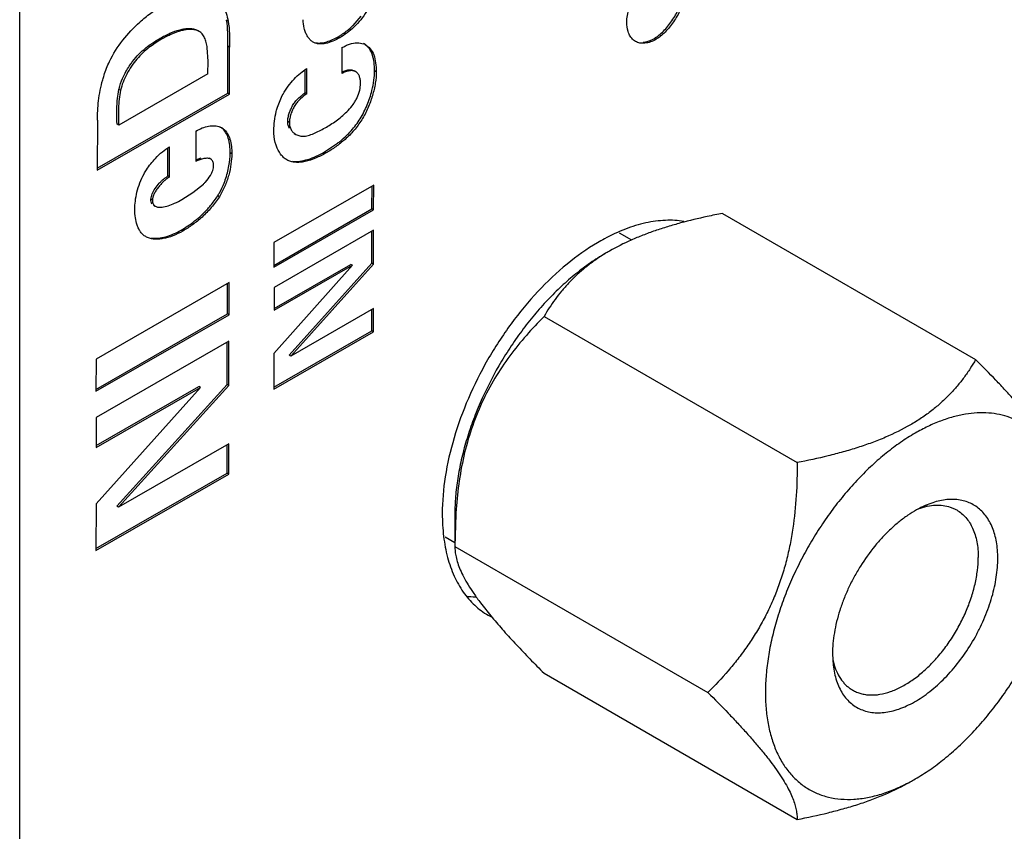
# Model space of a CAD drawing. Header units: inches. Extents: x 0 to 34, y 0 to 22.
# Tile 18 of 179: x 3.637 to 3.953, y 14.52 to 14.781. Entities that reach past the tile are written whole.
import ezdxf

# ---------------------------------------------------------------- set-up
doc = ezdxf.new("R2010")
doc.units = ezdxf.units.IN
doc.header["$LTSCALE"] = 1.87
doc.header["$MEASUREMENT"] = 0
doc.layers.get('0').update_dxf_attribs({"linetype": 'CONTINUOUS'})
for name, color, linetype in [('02___PRT_ALL_AXES', 7, 'CONTINUOUS'), ('ARTWORK', 7, 'CONTINUOUS'), ('THREAD', 7, 'CONTINUOUS')]:
    doc.layers.add(name, color=color, linetype=linetype)

msp = doc.modelspace()

# ---------------------------------------------------------------- linework, layer by layer
at = {"color": 3, "linetype": 'CONTINUOUS'}
msp.add_line((3.6373386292, 13.8766971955), (3.6373386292, 15.7443729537), dxfattribs=at)
at = {"color": 7, "linetype": 'CONTINUOUS'}
for p, q in [((3.8628503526, 14.7184658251), (3.944078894, 14.6715654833)), ((3.8055935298, 14.6854064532), (3.8868220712, 14.6385061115)), ((3.7769651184, 14.6220110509), (3.7769651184, 14.6116217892)), ((3.7772759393, 14.622001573), (3.7769651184, 14.6116217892)), ((3.7769651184, 14.6116217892), (3.8581936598, 14.5647214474)), ((3.7852062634, 14.5934924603), (3.78896346, 14.5887651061)), ((3.8055935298, 14.5708964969), (3.8868220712, 14.5239961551))]:
    msp.add_line(p, q, dxfattribs=at)
for centre, radius, start, end in [((3.9044427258, 14.5021733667), 0.2202551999, 100.8849317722, 102.1886411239), ((3.8589265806, 14.650288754), 0.0647514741, 119.9998590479, 121.3816781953), ((3.9225308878, 14.6128886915), 0.1455405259, 176.2679748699, 176.4101309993), ((3.8936120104, 14.5907416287), 0.0620786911, 298.318408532, 300.0113948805)]:
    msp.add_arc(centre, radius, start, end, dxfattribs=at)
for points, knots in [([(3.8579400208, 14.7174635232), (3.8550742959, 14.716843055), (3.8508201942, 14.7158247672), (3.8452543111, 14.7142315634), (3.8412126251, 14.7129270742), (3.837299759, 14.7114974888), (3.8323563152, 14.7094463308), (3.8288058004, 14.7076671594), (3.8265509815, 14.7063652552)], [0, 0, 0, 0, 0.2632094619, 0.3924381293, 0.5196290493, 0.6443728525, 0.7662740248, 1, 1, 1, 1]), ([(3.8252251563, 14.7055998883), (3.8236087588, 14.7046666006), (3.8203843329, 14.7026129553), (3.815706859, 14.6991008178), (3.8111210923, 14.6951168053), (3.8066712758, 14.6907007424), (3.8023989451, 14.6858943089), (3.7983452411, 14.6807431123), (3.7945483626, 14.6752964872), (3.789884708, 14.6677207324), (3.7858791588, 14.6597869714), (3.7826170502, 14.6516311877), (3.7805906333, 14.6455278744), (3.7789913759, 14.6394662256), (3.7778342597, 14.6335035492), (3.7771310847, 14.6276970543), (3.7769651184, 14.6238780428), (3.7769651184, 14.6220110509)], [0, 0, 0, 0, 0.055825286, 0.1141905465, 0.1747991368, 0.2373687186, 0.3015691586, 0.3670180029, 0.4333118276, 0.500033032, 0.6329935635, 0.6984404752, 0.7626387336, 0.8252112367, 0.8858174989, 0.9441595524, 1, 1, 1, 1]), ([(3.8252081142, 14.7055682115), (3.8240729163, 14.7048756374), (3.821886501, 14.7034461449), (3.8188163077, 14.7011293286), (3.8160168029, 14.6986987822), (3.8134795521, 14.6961725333), (3.8111879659, 14.6935687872), (3.8091223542, 14.6909027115), (3.8072602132, 14.6881880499), (3.806130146, 14.6863359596), (3.8055935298, 14.6854064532)], [0, 0, 0, 0, 0.1403009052, 0.2753754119, 0.4055028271, 0.5311440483, 0.6528506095, 0.7712050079, 0.8867617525, 1, 1, 1, 1]), ([(3.8055935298, 14.6854064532), (3.8036330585, 14.6834460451), (3.7997954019, 14.6793685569), (3.7944555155, 14.6727751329), (3.7896292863, 14.6655844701), (3.785482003, 14.6577742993), (3.7821550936, 14.6494035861), (3.7797074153, 14.6406081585), (3.7780942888, 14.6315515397), (3.7774991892, 14.6254309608), (3.7772989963, 14.6223619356)], [0, 0, 0, 0, 0.1174366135, 0.2369774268, 0.3589993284, 0.4836872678, 0.6108243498, 0.7397741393, 0.8697260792, 1, 1, 1, 1]), ([(3.944078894, 14.6715654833), (3.9435164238, 14.6705911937), (3.9423288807, 14.6686500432), (3.9403630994, 14.6658085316), (3.9381714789, 14.6630215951), (3.9357283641, 14.6603054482), (3.9330117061, 14.657678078), (3.9300040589, 14.6551606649), (3.9266982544, 14.652774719), (3.9243439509, 14.6513125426), (3.9231214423, 14.6506066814)], [0, 0, 0, 0, 0.1125174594, 0.227470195, 0.3453855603, 0.4668773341, 0.5925724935, 0.723062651, 0.8588120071, 1, 1, 1, 1]), ([(3.9727073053, 14.6308401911), (3.9727073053, 14.6313307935), (3.9726518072, 14.632359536), (3.9724001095, 14.6339659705), (3.9719540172, 14.6357103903), (3.9712884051, 14.6376057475), (3.9703799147, 14.6396638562), (3.9692078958, 14.6418926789), (3.9677584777, 14.6442952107), (3.9660258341, 14.6468670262), (3.964015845, 14.6495979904), (3.9617431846, 14.6524708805), (3.9592315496, 14.6554661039), (3.9565087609, 14.6585620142), (3.9536041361, 14.6617387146), (3.9494734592, 14.6661137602), (3.9462642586, 14.6693801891), (3.944078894, 14.6715654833)], [0, 0, 0, 0, 0.0290358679, 0.0608467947, 0.0960881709, 0.1354501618, 0.1796031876, 0.2291162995, 0.2843872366, 0.3455856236, 0.4125834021, 0.485026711, 0.5623485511, 0.6439038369, 0.7290180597, 0.8170901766, 1, 1, 1, 1]), ([(3.9717299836, 14.630770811), (3.9714618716, 14.6321276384), (3.9709736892, 14.6341226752), (3.9701311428, 14.6366891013), (3.9691991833, 14.6390882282), (3.9678332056, 14.6418895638), (3.9658546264, 14.6449318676), (3.9635684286, 14.6475914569), (3.9609913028, 14.6498462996), (3.9581426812, 14.6516766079), (3.9550462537, 14.6530675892), (3.9517274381, 14.6540078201), (3.9482134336, 14.6544924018), (3.9445315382, 14.6545186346), (3.9407093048, 14.6540898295), (3.9367742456, 14.6532097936), (3.9327536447, 14.6518865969), (3.9286776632, 14.6501300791), (3.9260016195, 14.6487117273), (3.9246620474, 14.6479382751)], [0, 0, 0, 0, 0.0681986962, 0.1010670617, 0.1331455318, 0.1950611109, 0.2543716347, 0.3116139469, 0.3674498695, 0.4226320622, 0.4779602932, 0.534223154, 0.5921453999, 0.6523480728, 0.7153144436, 0.7813958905, 0.8508286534, 0.9237260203, 1, 1, 1, 1]), ([(3.9231214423, 14.6506066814), (3.9205397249, 14.6491160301), (3.9164481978, 14.6471094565), (3.9107359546, 14.6448453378), (3.9061988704, 14.6432877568), (3.9015106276, 14.6418866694), (3.8950602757, 14.6402003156), (3.8901359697, 14.6391439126), (3.8868220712, 14.6385061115)], [0, 0, 0, 0, 0.2327256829, 0.3546508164, 0.4796037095, 0.607063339, 0.7365509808, 1, 1, 1, 1]), ([(3.9246620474, 14.6479382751), (3.9230702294, 14.6470191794), (3.9198947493, 14.6449988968), (3.915286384, 14.6415471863), (3.9107663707, 14.6376350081), (3.9063775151, 14.6333003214), (3.9021597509, 14.6285834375), (3.8981531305, 14.6235278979), (3.8943946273, 14.6181815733), (3.8909198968, 14.6125941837), (3.887761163, 14.6068182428), (3.884948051, 14.6009078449), (3.8825072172, 14.5949181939), (3.8804609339, 14.5889055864), (3.8788290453, 14.582925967), (3.8776262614, 14.5770353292), (3.8768641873, 14.5712884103), (3.8765502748, 14.5657385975), (3.8766873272, 14.5604370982), (3.8772756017, 14.5554333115), (3.8781496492, 14.5514951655), (3.87907752, 14.5485473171), (3.8801216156, 14.5458148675), (3.8816853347, 14.5426513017), (3.8836340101, 14.5398045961), (3.8853850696, 14.5377959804), (3.8867792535, 14.53643275), (3.8882632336, 14.5352018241), (3.8898337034, 14.5341064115), (3.8914868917, 14.5331494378), (3.8932184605, 14.5323328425), (3.8950243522, 14.5316586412), (3.8975446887, 14.5309466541), (3.9008808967, 14.5304262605), (3.9050670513, 14.5304001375), (3.9094302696, 14.5309609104), (3.9139300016, 14.5321017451), (3.9185250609, 14.5338093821), (3.9215452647, 14.5352759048), (3.9230603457, 14.5360922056)], [0, 0, 0, 0, 0.0325332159, 0.066529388, 0.1018230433, 0.1382553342, 0.1756361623, 0.2137487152, 0.2523637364, 0.2912436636, 0.3301443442, 0.3688220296, 0.4070365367, 0.4445576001, 0.4811676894, 0.5166693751, 0.5508894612, 0.5836853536, 0.6149537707, 0.6446353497, 0.6727279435, 0.6862000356, 0.6993041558, 0.72447502, 0.7484680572, 0.7601208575, 0.7715961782, 0.7829416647, 0.7942075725, 0.8054462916, 0.8167107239, 0.828053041, 0.8395239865, 0.863021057, 0.8875548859, 0.9133796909, 0.9406717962, 0.969539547, 1, 1, 1, 1]), ([(3.8868220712, 14.6385061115), (3.8868220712, 14.6349860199), (3.8866275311, 14.6279404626), (3.8857465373, 14.6191712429), (3.8845555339, 14.6122350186), (3.8833979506, 14.607105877), (3.8819603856, 14.602077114), (3.880234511, 14.5971808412), (3.8782268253, 14.5924460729), (3.8759509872, 14.5878971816), (3.8734328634, 14.5835480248), (3.8707012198, 14.579403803), (3.8677869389, 14.5754600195), (3.8637175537, 14.5704813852), (3.8604424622, 14.5669701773), (3.8581936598, 14.5647214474)], [0, 0, 0, 0, 0.1294423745, 0.2589999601, 0.3236779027, 0.3881395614, 0.452258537, 0.5158951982, 0.5789246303, 0.6412491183, 0.7028153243, 0.7636166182, 0.8236753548, 0.8830549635, 1, 1, 1, 1]), ([(3.9246620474, 14.5369860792), (3.9262713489, 14.5379152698), (3.9294814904, 14.5399597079), (3.9341380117, 14.5434563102), (3.9387033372, 14.5474224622), (3.9431332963, 14.5518189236), (3.9473867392, 14.5566038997), (3.9514223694, 14.561732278), (3.9552021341, 14.5671544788), (3.9586895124, 14.572818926), (3.9618512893, 14.5786713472), (3.9646573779, 14.584655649), (3.9670804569, 14.5907148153), (3.9690979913, 14.5967906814), (3.970690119, 14.6028254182), (3.9718418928, 14.6087615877), (3.9725423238, 14.6145421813), (3.9727072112, 14.6183442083), (3.9727072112, 14.6202028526)], [0, 0, 0, 0, 0.0558256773, 0.1141849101, 0.1747881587, 0.237356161, 0.301553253, 0.3669982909, 0.4332884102, 0.5000063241, 0.5667237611, 0.6330139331, 0.6984571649, 0.7626520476, 0.8252214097, 0.8858238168, 0.9441637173, 1, 1, 1, 1]), ([(3.7769651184, 14.6116217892), (3.7769651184, 14.6110793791), (3.7770334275, 14.6099355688), (3.7773429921, 14.6081422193), (3.7778946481, 14.6061784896), (3.7787216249, 14.6040280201), (3.7798532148, 14.6016764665), (3.7813136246, 14.5991167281), (3.7831146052, 14.596349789), (3.7844734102, 14.594467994), (3.7852062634, 14.5934924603)], [0, 0, 0, 0, 0.0804287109, 0.1694791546, 0.269360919, 0.3823894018, 0.5106854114, 0.6559544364, 0.8190774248, 1, 1, 1, 1]), ([(3.78896346, 14.5887651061), (3.7901682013, 14.5873206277), (3.7927111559, 14.5843863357), (3.7967481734, 14.5799796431), (3.8010724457, 14.5754552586), (3.8040638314, 14.5724261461), (3.8055935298, 14.5708964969)], [0, 0, 0, 0, 0.2310983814, 0.4769631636, 0.7342111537, 1, 1, 1, 1]), ([(3.8581936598, 14.5647214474), (3.8603790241, 14.5625361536), (3.8635882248, 14.5592697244), (3.8677189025, 14.5548946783), (3.8706235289, 14.5517179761), (3.8733463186, 14.5486220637), (3.8758579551, 14.5456268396), (3.8781306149, 14.5427539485), (3.880140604, 14.5400229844), (3.8818732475, 14.5374511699), (3.8833226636, 14.535048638), (3.8844946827, 14.5328198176), (3.8854031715, 14.5307617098), (3.8860687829, 14.528866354), (3.8865148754, 14.5271219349), (3.8867665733, 14.5255155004), (3.8868220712, 14.5244867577), (3.8868220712, 14.5239961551)], [0, 0, 0, 0, 0.1829097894, 0.2709819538, 0.3560962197, 0.4376515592, 0.5149734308, 0.5874167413, 0.6544145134, 0.7156129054, 0.7708837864, 0.8203968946, 0.864549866, 0.9039118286, 0.9391531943, 0.9709641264, 1, 1, 1, 1]), ([(3.8868220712, 14.5239961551), (3.8901359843, 14.5246339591), (3.8950603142, 14.525690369), (3.9015106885, 14.5273767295), (3.9061989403, 14.5287778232), (3.9107360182, 14.5303354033), (3.9164482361, 14.5325995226), (3.9205397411, 14.5346060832), (3.9231214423, 14.5360967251)], [0, 0, 0, 0, 0.2634501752, 0.3929386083, 0.5203981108, 0.6453511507, 0.7672757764, 1, 1, 1, 1])]:
    msp.add_open_spline(points, degree=3, knots=knots, dxfattribs=at)
at = {"layer": '02___PRT_ALL_AXES', "color": 7, "linetype": 'CONTINUOUS'}
for p, q in [((3.8337138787, 14.7099274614), (3.8298262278, 14.7121721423)), ((3.7769651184, 14.6127875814), (3.7738497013, 14.6145863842))]:
    msp.add_line(p, q, dxfattribs=at)
for centre, radius, start, end in [((3.8285315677, 14.6989017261), 0.0274869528, 37.7292614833, 38.2844521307), ((3.7847340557, 14.6236691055), 0.0282940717, 261.7323651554, 267.7272659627)]:
    msp.add_arc(centre, radius, start, end, dxfattribs=at)
at = {"layer": '02___PRT_ALL_AXES', "color": 3, "linetype": 'CONTINUOUS'}
for centre, radius, start, end in [((3.8560380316, 14.6527190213), 0.0654516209, 118.3405007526, 120.5701241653), ((3.7995086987, 14.6100026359), 0.0236486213, 239.9954426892, 242.2233355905)]:
    msp.add_arc(centre, radius, start, end, dxfattribs=at)
for points, knots in [([(3.8504615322, 14.7159060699), (3.8485116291, 14.7162211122), (3.8443912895, 14.7164274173), (3.8380433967, 14.7155466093), (3.8314558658, 14.7135136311), (3.8271375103, 14.711495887), (3.8249674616, 14.7103257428)], [0, 0, 0, 0, 0.2233355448, 0.4627343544, 0.7212326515, 1, 1, 1, 1]), ([(3.8227498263, 14.7090733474), (3.819328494, 14.7070538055), (3.8125778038, 14.7022410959), (3.8032960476, 14.6934522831), (3.7947526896, 14.6831044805), (3.7872655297, 14.6715797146), (3.7811118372, 14.6593029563), (3.7765137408, 14.6467253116), (3.7736483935, 14.634314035), (3.7729281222, 14.6260889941), (3.7729281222, 14.6221370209)], [0, 0, 0, 0, 0.1145863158, 0.2380102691, 0.3677359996, 0.5006975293, 0.6335656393, 0.7629884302, 0.886017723, 1, 1, 1, 1]), ([(3.7729281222, 14.6221370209), (3.7729281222, 14.6196871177), (3.7731882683, 14.614948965), (3.7740543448, 14.6102774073), (3.7746448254, 14.6080718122)], [0, 0, 0, 0, 0.517602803, 1, 1, 1, 1]), ([(3.7746448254, 14.6080718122), (3.775191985, 14.606028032), (3.7765393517, 14.6021493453), (3.7794549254, 14.5969281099), (3.7831545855, 14.5926297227), (3.786122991, 14.5904239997), (3.787682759, 14.5895232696)], [0, 0, 0, 0, 0.2731181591, 0.5273622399, 0.7674917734, 1, 1, 1, 1])]:
    msp.add_open_spline(points, degree=3, knots=knots, dxfattribs=at)
at = {"layer": 'ARTWORK', "color": 7, "linetype": 'CONTINUOUS'}
for p, q in [((3.7042346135, 14.7802056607), (3.7037042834, 14.7805118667)), ((3.7443060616, 14.778820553), (3.7468950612, 14.781791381)), ((3.6948728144, 14.7768933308), (3.6943424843, 14.7771995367)), ((3.682867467, 14.7743305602), (3.682337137, 14.7746367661)), ((3.7400849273, 14.7748631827), (3.7395545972, 14.7751693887)), ((3.7481982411, 14.7726706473), (3.747667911, 14.7729768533)), ((3.8415355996, 14.7743287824), (3.8410052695, 14.7746349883)), ((3.7041248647, 14.757075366), (3.7041535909, 14.7721005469)), ((3.7046839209, 14.771794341), (3.7041535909, 14.7721005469)), ((3.7289730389, 14.7571868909), (3.7289897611, 14.7645129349)), ((3.7406854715, 14.7639290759), (3.7425772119, 14.7645294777)), ((3.7451694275, 14.7639478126), (3.7446390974, 14.7642540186)), ((3.7517514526, 14.7639499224), (3.7512211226, 14.7642561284)), ((3.6686350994, 14.7546194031), (3.6691845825, 14.7582757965)), ((3.6697149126, 14.7579695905), (3.6691845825, 14.7582757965)), ((3.729503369, 14.756880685), (3.7289730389, 14.7571868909)), ((3.6621979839, 14.7329823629), (3.7041248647, 14.757075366)), ((3.7046551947, 14.75676916), (3.7041248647, 14.757075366)), ((3.7238826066, 14.7476844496), (3.7233522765, 14.7479906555)), ((3.6691034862, 14.7468110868), (3.6685731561, 14.7471172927)), ((3.702630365, 14.7456084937), (3.7021000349, 14.7459146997)), ((3.7254084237, 14.7441237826), (3.7259387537, 14.7438175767)), ((3.6848908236, 14.7304884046), (3.6849105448, 14.7394292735)), ((3.7351558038, 14.7381949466), (3.7393136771, 14.7409643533)), ((3.6938465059, 14.7357131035), (3.6955209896, 14.7362869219)), ((3.6986501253, 14.7358606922), (3.6981197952, 14.7361668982)), ((3.7053777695, 14.7375817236), (3.7048474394, 14.7378879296)), ((3.7356861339, 14.7378887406), (3.7351558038, 14.7381949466)), ((3.6854211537, 14.7301821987), (3.6848908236, 14.7304884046)), ((3.7503799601, 14.7198962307), (3.7503962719, 14.7272016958)), ((3.6794055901, 14.723002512), (3.6798149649, 14.7247461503)), ((3.6799359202, 14.722696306), (3.6794055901, 14.723002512)), ((3.7014076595, 14.7238273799), (3.7008773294, 14.7241335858)), ((3.680326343, 14.7210853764), (3.6808566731, 14.7207791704)), ((3.7188878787, 14.7018034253), (3.7503799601, 14.7198962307)), ((3.7509102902, 14.7195900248), (3.7503799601, 14.7198962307)), ((3.6896792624, 14.7128201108), (3.6891489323, 14.7131263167)), ((3.7503438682, 14.702512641), (3.7503640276, 14.7127775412)), ((3.7189488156, 14.6879926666), (3.7435497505, 14.7021278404)), ((3.7238126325, 14.6729872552), (3.7503438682, 14.702512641)), ((3.7440800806, 14.7018216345), (3.7435497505, 14.7021278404)), ((3.7508741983, 14.702206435), (3.7503438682, 14.702512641)), ((3.7039738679, 14.6862376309), (3.7039939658, 14.6959742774)), ((3.6618074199, 14.6620063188), (3.7039738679, 14.6862376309)), ((3.704504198, 14.685931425), (3.7039738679, 14.6862376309)), ((3.7503004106, 14.6807643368), (3.7503139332, 14.6876071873)), ((3.7188951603, 14.662717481), (3.7503004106, 14.6807643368)), ((3.7508307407, 14.6804581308), (3.7503004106, 14.6807643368)), ((3.7039237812, 14.6635431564), (3.703954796, 14.6771524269)), ((3.7243429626, 14.6726810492), (3.7238126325, 14.6729872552)), ((3.6618866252, 14.6439868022), (3.6948639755, 14.6629379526)), ((3.6685479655, 14.624537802), (3.7039237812, 14.6635431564)), ((3.6953943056, 14.6626317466), (3.6948639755, 14.6629379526)), ((3.7044541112, 14.6632369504), (3.7039237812, 14.6635431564)), ((3.7038655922, 14.6350912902), (3.7038828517, 14.6442334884)), ((3.6618182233, 14.6109287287), (3.7038655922, 14.6350912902)), ((3.7043959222, 14.6347850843), (3.7038655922, 14.6350912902)), ((3.6690782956, 14.6242315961), (3.6685479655, 14.624537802))]:
    msp.add_line(p, q, dxfattribs=at)
at = {"layer": 'ARTWORK', "color": 3, "linetype": 'CONTINUOUS'}
for p, q in [((3.7461881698, 14.7732054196), (3.747670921, 14.7729099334)), ((3.6977933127, 14.7673675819), (3.6975246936, 14.771635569)), ((3.7046551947, 14.75676916), (3.7046839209, 14.771794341)), ((3.7406962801, 14.7716738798), (3.7406778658, 14.7633539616)), ((3.7406962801, 14.7716738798), (3.7413056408, 14.7719740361)), ((3.6976673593, 14.763228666), (3.6977933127, 14.7673675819)), ((3.729503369, 14.756880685), (3.7295217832, 14.7649480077)), ((3.6976673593, 14.763228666), (3.6691034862, 14.7468110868)), ((3.6621945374, 14.7323694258), (3.7046551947, 14.75676916)), ((3.6622844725, 14.7483637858), (3.6621945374, 14.7323694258)), ((3.6938622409, 14.7449063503), (3.6938401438, 14.7351554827)), ((3.7021614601, 14.7459272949), (3.702630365, 14.7456084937)), ((3.6854211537, 14.7301821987), (3.6854425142, 14.7398663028)), ((3.6929409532, 14.7251710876), (3.6962982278, 14.7278734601)), ((3.7509279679, 14.727507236), (3.7189048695, 14.7091051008)), ((3.7509102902, 14.7195900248), (3.7509279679, 14.727507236)), ((3.6894059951, 14.7229362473), (3.6929409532, 14.7251710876)), ((3.7188864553, 14.7011917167), (3.7509102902, 14.7195900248)), ((3.7508955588, 14.7130829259), (3.7189623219, 14.6947360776)), ((3.7508741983, 14.702206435), (3.7508955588, 14.7130829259)), ((3.7189048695, 14.7091051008), (3.7188864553, 14.7011917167)), ((3.7440800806, 14.7018216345), (3.7189188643, 14.6735439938)), ((3.7189475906, 14.6873810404), (3.7440800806, 14.7018216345)), ((3.7243429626, 14.6726810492), (3.7508741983, 14.702206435)), ((3.7045255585, 14.6962797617), (3.6618277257, 14.6717430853)), ((3.704504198, 14.685931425), (3.7045255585, 14.6962797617)), ((3.7189623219, 14.6947360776), (3.7189475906, 14.6873810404)), ((3.7508454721, 14.6879126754), (3.7243429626, 14.6726810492)), ((3.7508307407, 14.6804581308), (3.7508454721, 14.6879126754)), ((3.6618061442, 14.661394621), (3.704504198, 14.685931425)), ((3.718893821, 14.6621057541), (3.7508307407, 14.6804581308)), ((3.7044865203, 14.6774579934), (3.6619068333, 14.6529886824)), ((3.7044541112, 14.6632369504), (3.7044865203, 14.6774579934)), ((3.7189188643, 14.6735439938), (3.718893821, 14.6621057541)), ((3.6618277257, 14.6717430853), (3.6618061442, 14.661394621)), ((3.6953943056, 14.6626317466), (3.6618493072, 14.6252779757)), ((3.6618852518, 14.6433750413), (3.6953943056, 14.6626317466)), ((3.6690782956, 14.6242315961), (3.7044541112, 14.6632369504)), ((3.6619068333, 14.6529886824), (3.6618852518, 14.6433750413)), ((3.7044143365, 14.6445389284), (3.6690782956, 14.6242315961)), ((3.7043959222, 14.6347850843), (3.7044143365, 14.6445389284)), ((3.6618168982, 14.6103170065), (3.7043959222, 14.6347850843)), ((3.6618493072, 14.6252779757), (3.6618168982, 14.6103170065))]:
    msp.add_line(p, q, dxfattribs=at)
at = {"layer": 'ARTWORK', "color": 7, "linetype": 'CONTINUOUS'}
for centre, radius, start, end in [((3.7261857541, 14.7972756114), 0.0258637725, 312.2534860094, 314.4756230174), ((3.7180306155, 14.7686488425), 0.0349199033, 307.5520762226, 309.7664328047), ((3.6774818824, 14.7381949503), 0.0273337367, 338.493064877, 340.9289194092)]:
    msp.add_arc(centre, radius, start, end, dxfattribs=at)
at = {"layer": 'ARTWORK', "color": 3, "linetype": 'CONTINUOUS'}
for centre, radius, start, end in [((3.7462550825, 14.7690891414), 0.004074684, 61.5178003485, 69.6672328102), ((3.6998929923, 14.7419899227), 0.0045398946, 60.0521909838, 67.5259206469), ((3.6765259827, 14.7453549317), 0.0258552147, 294.0417211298, 299.8782862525)]:
    msp.add_arc(centre, radius, start, end, dxfattribs=at)
for points, knots in [([(3.8321340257, 14.7797560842), (3.8321340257, 14.7804884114), (3.8322776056, 14.7820232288), (3.8328206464, 14.7843482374), (3.8336824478, 14.7867231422), (3.8348418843, 14.7890458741), (3.8362749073, 14.7912102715), (3.8379015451, 14.7931426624), (3.8396440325, 14.7947742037), (3.8409014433, 14.795665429), (3.8415355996, 14.7960315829)], [0, 0, 0, 0, 0.1125713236, 0.2357884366, 0.3661750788, 0.5000461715, 0.6338997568, 0.764250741, 0.8874370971, 1, 1, 1, 1]), ([(3.7518597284, 14.794784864), (3.7518578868, 14.7938659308), (3.7517075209, 14.7919454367), (3.7511093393, 14.78903133), (3.7501086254, 14.7860700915), (3.7486797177, 14.7832121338), (3.746833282, 14.7806097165), (3.7447213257, 14.7783185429), (3.7424711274, 14.776389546), (3.7408791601, 14.7753192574), (3.7400849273, 14.7748631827)], [0, 0, 0, 0, 0.114005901, 0.2381357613, 0.3682349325, 0.5007157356, 0.6330562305, 0.7627482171, 0.8863749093, 1, 1, 1, 1]), ([(3.6993887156, 14.7878820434), (3.7000103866, 14.7875230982), (3.7011865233, 14.7866176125), (3.7026041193, 14.7848312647), (3.7036626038, 14.7826582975), (3.7040869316, 14.7810496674), (3.7042346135, 14.7802056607)], [0, 0, 0, 0, 0.2302080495, 0.4700190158, 0.7252245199, 1, 1, 1, 1]), ([(3.8506204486, 14.7876096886), (3.8504904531, 14.7869773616), (3.8501199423, 14.7856833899), (3.8490533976, 14.7830809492), (3.8472470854, 14.7799539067), (3.8450192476, 14.7771637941), (3.8430574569, 14.7753451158), (3.8420436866, 14.7746221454), (3.8415355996, 14.7743287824)], [0, 0, 0, 0, 0.1178104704, 0.2448146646, 0.5125934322, 0.7738751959, 0.892930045, 1, 1, 1, 1]), ([(3.6758780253, 14.7798618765), (3.6770040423, 14.7808758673), (3.67925767, 14.7827182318), (3.681686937, 14.7843249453), (3.6828925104, 14.7850178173)], [0, 0, 0, 0, 0.5214727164, 1, 1, 1, 1]), ([(3.666147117, 14.7671930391), (3.6672980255, 14.7696201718), (3.6702139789, 14.7741653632), (3.673898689, 14.7780794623), (3.6758780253, 14.7798618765)], [0, 0, 0, 0, 0.5021102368, 1, 1, 1, 1]), ([(3.7042346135, 14.7802056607), (3.7044719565, 14.7788572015), (3.7046954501, 14.7760448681), (3.7046871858, 14.7732355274), (3.7046839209, 14.771794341)], [0, 0, 0, 0, 0.4871898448, 1, 1, 1, 1]), ([(3.7288568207, 14.7771228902), (3.7287677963, 14.7773931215), (3.7284417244, 14.7785377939), (3.7282859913, 14.7797278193), (3.728245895, 14.7806317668)], [0, 0, 0, 0, 0.2392203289, 1, 1, 1, 1]), ([(3.8328612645, 14.7760383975), (3.8327398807, 14.7763077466), (3.8322940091, 14.7774976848), (3.8321340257, 14.7787833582), (3.8321340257, 14.7797560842)], [0, 0, 0, 0, 0.2329644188, 1, 1, 1, 1]), ([(3.6948728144, 14.7768933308), (3.694489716, 14.7771086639), (3.6936257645, 14.7774200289), (3.6922291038, 14.7775559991), (3.6907523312, 14.7774504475), (3.6886574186, 14.777020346), (3.6859769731, 14.7760147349), (3.6839125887, 14.7749318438), (3.682867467, 14.7743305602)], [0, 0, 0, 0, 0.1035804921, 0.2128546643, 0.3287410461, 0.4512801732, 0.7158121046, 1, 1, 1, 1]), ([(3.6975246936, 14.771635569), (3.697438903, 14.7722079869), (3.6972250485, 14.7732983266), (3.6967087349, 14.7748040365), (3.6959649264, 14.7760603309), (3.6952564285, 14.7766785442), (3.6948728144, 14.7768933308)], [0, 0, 0, 0, 0.2859181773, 0.5475789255, 0.7828233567, 1, 1, 1, 1]), ([(3.7315261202, 14.7734267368), (3.7312165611, 14.7736054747), (3.7306281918, 14.7740529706), (3.7298941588, 14.7749189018), (3.7292930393, 14.7759563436), (3.7289891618, 14.7767211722), (3.7288568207, 14.7771228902)], [0, 0, 0, 0, 0.2304162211, 0.4713276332, 0.7273619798, 1, 1, 1, 1]), ([(3.682867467, 14.7743305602), (3.6814651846, 14.7735246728), (3.679370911, 14.7721739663), (3.6767805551, 14.7699809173), (3.6748870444, 14.7680071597), (3.6731650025, 14.7657340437), (3.6716655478, 14.7632440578), (3.6704684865, 14.7606500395), (3.6699073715, 14.7588565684), (3.6697149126, 14.7579695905)], [0, 0, 0, 0, 0.2246983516, 0.3447641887, 0.470868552, 0.6038772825, 0.7401209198, 0.8739054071, 1, 1, 1, 1]), ([(3.7400849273, 14.7748631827), (3.7393381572, 14.7744337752), (3.7378505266, 14.7736861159), (3.735910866, 14.7730494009), (3.7344113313, 14.772831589), (3.7333692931, 14.7728320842), (3.7323934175, 14.7730112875), (3.7317992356, 14.7732690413), (3.7315261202, 14.7734267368)], [0, 0, 0, 0, 0.2858486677, 0.5510610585, 0.6729775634, 0.7873325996, 0.8953494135, 1, 1, 1, 1]), ([(3.7413056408, 14.7719740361), (3.7417166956, 14.7721739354), (3.7425303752, 14.7725503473), (3.7441403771, 14.773078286), (3.7453904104, 14.7732494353), (3.7461881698, 14.7732054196)], [0, 0, 0, 0, 0.2698883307, 0.5282411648, 1, 1, 1, 1]), ([(3.8348875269, 14.7736705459), (3.8344479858, 14.7739243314), (3.8336336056, 14.7746277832), (3.8330848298, 14.775542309), (3.8328612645, 14.7760383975)], [0, 0, 0, 0, 0.4826037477, 1, 1, 1, 1]), ([(3.8415355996, 14.7743287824), (3.84096232, 14.7739977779), (3.839809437, 14.773457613), (3.838032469, 14.7730357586), (3.8363525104, 14.7730609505), (3.835329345, 14.7734154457), (3.8348875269, 14.7736705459)], [0, 0, 0, 0, 0.2851219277, 0.5445449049, 0.7802607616, 1, 1, 1, 1]), ([(3.7481982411, 14.7726706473), (3.7488111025, 14.7723346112), (3.7499711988, 14.771365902), (3.7510626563, 14.7692565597), (3.7516447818, 14.7667230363), (3.7517535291, 14.7649005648), (3.7517514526, 14.7639499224)], [0, 0, 0, 0, 0.2128676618, 0.4462199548, 0.7104744, 1, 1, 1, 1]), ([(3.6639709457, 14.7613498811), (3.6641101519, 14.7618434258), (3.6647125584, 14.7638340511), (3.6654756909, 14.7657772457), (3.666147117, 14.7671930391)], [0, 0, 0, 0, 0.2465702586, 1, 1, 1, 1]), ([(3.7253854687, 14.7615778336), (3.7260257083, 14.7622577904), (3.7273257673, 14.7634852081), (3.72878561, 14.7645248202), (3.7295217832, 14.7649480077)], [0, 0, 0, 0, 0.5237797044, 1, 1, 1, 1]), ([(3.7517514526, 14.7639499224), (3.7517490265, 14.7627182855), (3.7515043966, 14.760128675), (3.7506007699, 14.7562101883), (3.7491549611, 14.7522430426), (3.7471930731, 14.748455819), (3.7446985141, 14.7450857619), (3.7418481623, 14.7422171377), (3.7388318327, 14.7398301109), (3.7367286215, 14.7384878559), (3.7356861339, 14.7378887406)], [0, 0, 0, 0, 0.1153423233, 0.2424519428, 0.3757289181, 0.5097714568, 0.6404601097, 0.7667476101, 0.8873977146, 1, 1, 1, 1]), ([(3.7451694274, 14.7639478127), (3.7448786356, 14.7641157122), (3.7441767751, 14.7643202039), (3.743044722, 14.7642562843), (3.741852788, 14.7639241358), (3.7410693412, 14.7635646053), (3.7406778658, 14.7633539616)], [0, 0, 0, 0, 0.2143500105, 0.4518361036, 0.7162182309, 1, 1, 1, 1]), ([(3.7467162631, 14.7601913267), (3.7467171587, 14.7605948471), (3.7466610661, 14.7613712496), (3.7463835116, 14.7624503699), (3.7459109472, 14.76335175), (3.7454312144, 14.7637966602), (3.7451694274, 14.7639478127)], [0, 0, 0, 0, 0.2863188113, 0.5494522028, 0.7855096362, 1, 1, 1, 1]), ([(3.6622844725, 14.7483637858), (3.6622872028, 14.7493842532), (3.6623345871, 14.7514788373), (3.6627114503, 14.7558405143), (3.6633512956, 14.7591529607), (3.6639709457, 14.7613498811)], [0, 0, 0, 0, 0.2331767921, 0.4784196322, 1, 1, 1, 1]), ([(3.7218659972, 14.7567597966), (3.7223501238, 14.7576391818), (3.7234313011, 14.7593204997), (3.7247075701, 14.7608578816), (3.7253854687, 14.7615778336)], [0, 0, 0, 0, 0.5037547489, 1, 1, 1, 1]), ([(3.6697149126, 14.7579695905), (3.6693037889, 14.7560835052), (3.6689151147, 14.7523444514), (3.6690343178, 14.7486122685), (3.6691034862, 14.7468110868)], [0, 0, 0, 0, 0.5171266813, 1, 1, 1, 1]), ([(3.7357472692, 14.7461882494), (3.7363487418, 14.7465341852), (3.7375584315, 14.7472634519), (3.7393423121, 14.748487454), (3.7411054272, 14.7499040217), (3.7428230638, 14.7515345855), (3.7441420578, 14.7530928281), (3.7450534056, 14.754488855), (3.7458222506, 14.7559729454), (3.7464805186, 14.7578696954), (3.7467145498, 14.7594440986), (3.7467162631, 14.7601913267)], [0, 0, 0, 0, 0.1120333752, 0.2279664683, 0.3490521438, 0.4768226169, 0.6099164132, 0.6775236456, 0.7456265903, 0.8793491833, 1, 1, 1, 1]), ([(3.7196862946, 14.7512027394), (3.7198076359, 14.751674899), (3.7203584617, 14.7535898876), (3.7211401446, 14.7554413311), (3.7218659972, 14.7567597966)], [0, 0, 0, 0, 0.2446606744, 1, 1, 1, 1]), ([(3.729503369, 14.756880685), (3.728797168, 14.7563771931), (3.7277254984, 14.7555826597), (3.7264582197, 14.7542716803), (3.7256094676, 14.7530805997), (3.7248998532, 14.7517562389), (3.7243490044, 14.7503728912), (3.7239874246, 14.7490123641), (3.723883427, 14.7481107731), (3.7238826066, 14.7476844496)], [0, 0, 0, 0, 0.2325583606, 0.3562353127, 0.487352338, 0.6233609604, 0.758223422, 0.8856862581, 1, 1, 1, 1]), ([(3.7188901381, 14.745121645), (3.7188923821, 14.746104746), (3.7190342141, 14.7481538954), (3.7194211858, 14.750171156), (3.7196862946, 14.7512027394)], [0, 0, 0, 0, 0.4799823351, 1, 1, 1, 1]), ([(3.7238826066, 14.7476844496), (3.7238815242, 14.747252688), (3.7239685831, 14.7464292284), (3.7243978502, 14.7453163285), (3.7250646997, 14.7444292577), (3.7256362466, 14.7439922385), (3.7259387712, 14.7438175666)], [0, 0, 0, 0, 0.28257362, 0.5355151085, 0.7713759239, 1, 1, 1, 1]), ([(3.6938622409, 14.7449063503), (3.6945361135, 14.7452540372), (3.6958464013, 14.7459208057), (3.6978883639, 14.7465236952), (3.6998456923, 14.7466690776), (3.7010828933, 14.7464112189), (3.701628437, 14.7461850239)], [0, 0, 0, 0, 0.2803762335, 0.5422407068, 0.7816324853, 1, 1, 1, 1]), ([(3.702630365, 14.7456084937), (3.7036790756, 14.7448286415), (3.7051922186, 14.7420900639), (3.7053805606, 14.7391757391), (3.7053777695, 14.7375817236)], [0, 0, 0, 0, 0.4505108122, 1, 1, 1, 1]), ([(3.7196941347, 14.7400858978), (3.7195591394, 14.7404657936), (3.7190696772, 14.7421006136), (3.7188874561, 14.7438201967), (3.7188901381, 14.745121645)], [0, 0, 0, 0, 0.2365150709, 1, 1, 1, 1]), ([(3.7286188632, 14.7432615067), (3.7291994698, 14.7433056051), (3.7304022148, 14.7435656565), (3.7328126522, 14.7445160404), (3.7345619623, 14.7455067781), (3.7357472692, 14.7461882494)], [0, 0, 0, 0, 0.2251340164, 0.4713648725, 1, 1, 1, 1]), ([(3.7259387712, 14.7438175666), (3.7263319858, 14.743590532), (3.727215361, 14.7432613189), (3.7281511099, 14.7432259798), (3.7286188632, 14.7432615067)], [0, 0, 0, 0, 0.4918489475, 1, 1, 1, 1]), ([(3.6809052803, 14.7361388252), (3.6816077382, 14.7368899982), (3.6830343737, 14.7382451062), (3.6846355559, 14.7393962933), (3.6854425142, 14.7398663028)], [0, 0, 0, 0, 0.5241020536, 1, 1, 1, 1]), ([(3.7230534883, 14.7356644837), (3.7226725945, 14.7358844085), (3.721945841, 14.7364234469), (3.720683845, 14.7378350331), (3.720024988, 14.7391548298), (3.7196941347, 14.7400858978)], [0, 0, 0, 0, 0.2333977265, 0.47565301, 1, 1, 1, 1]), ([(3.6772328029, 14.7311188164), (3.6774863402, 14.7315754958), (3.6785556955, 14.7333560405), (3.6798439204, 14.7350038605), (3.6809052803, 14.7361388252)], [0, 0, 0, 0, 0.251578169, 1, 1, 1, 1]), ([(3.6986501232, 14.7358606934), (3.6983478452, 14.7360352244), (3.6977922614, 14.7361632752), (3.6970357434, 14.73615309), (3.6961800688, 14.7360362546), (3.6950942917, 14.73572347), (3.6942529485, 14.7353615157), (3.6938401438, 14.7351554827)], [0, 0, 0, 0, 0.2088320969, 0.3267869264, 0.4532992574, 0.7239682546, 1, 1, 1, 1]), ([(3.6995478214, 14.7339000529), (3.6995478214, 14.7341224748), (3.6995171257, 14.7345418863), (3.6993542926, 14.7351157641), (3.6990596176, 14.7355680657), (3.6987914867, 14.7357790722), (3.6986501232, 14.7358606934)], [0, 0, 0, 0, 0.2952633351, 0.55533813, 0.7833067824, 1, 1, 1, 1]), ([(3.7053777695, 14.7375817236), (3.705375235, 14.7364819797), (3.7051888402, 14.7341765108), (3.7044615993, 14.7306812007), (3.7032459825, 14.7271480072), (3.7020852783, 14.7248947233), (3.7014076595, 14.7238273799)], [0, 0, 0, 0, 0.2278792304, 0.4775265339, 0.7380289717, 1, 1, 1, 1]), ([(3.7356861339, 14.7378887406), (3.7345858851, 14.7372566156), (3.732393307, 14.7361475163), (3.7295372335, 14.7351833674), (3.7273223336, 14.734834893), (3.7257813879, 14.7348153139), (3.7243374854, 14.7350614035), (3.7234559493, 14.7354321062), (3.7230534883, 14.7356644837)], [0, 0, 0, 0, 0.2851067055, 0.5508289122, 0.6730629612, 0.787599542, 0.8955813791, 1, 1, 1, 1]), ([(3.6985372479, 14.7306502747), (3.6988513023, 14.731160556), (3.6992152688, 14.7319812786), (3.6994897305, 14.7330942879), (3.6995467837, 14.7336403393), (3.6995478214, 14.7339000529)], [0, 0, 0, 0, 0.5232739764, 0.7731860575, 1, 1, 1, 1]), ([(3.6742827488, 14.7197145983), (3.6742847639, 14.7206186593), (3.6744077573, 14.7224993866), (3.675116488, 14.7263993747), (3.676222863, 14.7292996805), (3.6772328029, 14.7311188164)], [0, 0, 0, 0, 0.2283158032, 0.4745363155, 1, 1, 1, 1]), ([(3.6854211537, 14.7301821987), (3.685140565, 14.7299862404), (3.6845501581, 14.7295863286), (3.6836680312, 14.7288776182), (3.6827873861, 14.7280166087), (3.6819277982, 14.7270329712), (3.6811498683, 14.7259692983), (3.6805113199, 14.7248719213), (3.6800685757, 14.7237854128), (3.6799365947, 14.7230446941), (3.6799359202, 14.722696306)], [0, 0, 0, 0, 0.1073885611, 0.2236875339, 0.354499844, 0.4933324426, 0.6331517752, 0.7674129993, 0.8906827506, 1, 1, 1, 1]), ([(3.6962982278, 14.7278734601), (3.6965061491, 14.7280785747), (3.6973327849, 14.7289352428), (3.6980640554, 14.7298865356), (3.6985372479, 14.7306502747)], [0, 0, 0, 0, 0.2453284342, 1, 1, 1, 1]), ([(3.6799359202, 14.722696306), (3.6799354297, 14.722473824), (3.6799671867, 14.722060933), (3.6801467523, 14.7215028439), (3.6804470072, 14.7210674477), (3.6807147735, 14.7208611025), (3.6808566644, 14.7207791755)], [0, 0, 0, 0, 0.299280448, 0.5527190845, 0.7795984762, 1, 1, 1, 1]), ([(3.7014076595, 14.7238273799), (3.7006224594, 14.722609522), (3.6988991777, 14.7203189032), (3.6959794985, 14.7173124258), (3.6929040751, 14.7148023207), (3.6907434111, 14.7134316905), (3.6896792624, 14.7128201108)], [0, 0, 0, 0, 0.2678812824, 0.5279630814, 0.7730980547, 1, 1, 1, 1]), ([(3.6750259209, 14.7147142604), (3.6747606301, 14.7154820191), (3.6743864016, 14.7171427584), (3.6742805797, 14.7188360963), (3.6742827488, 14.7197145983)], [0, 0, 0, 0, 0.4804223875, 1, 1, 1, 1]), ([(3.6808566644, 14.7207791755), (3.6811468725, 14.7206116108), (3.681878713, 14.7204184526), (3.6826154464, 14.7204500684), (3.6830106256, 14.7204963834)], [0, 0, 0, 0, 0.4571796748, 1, 1, 1, 1]), ([(3.6830106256, 14.7204963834), (3.683680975, 14.7205749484), (3.6850638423, 14.7209230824), (3.6863827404, 14.7214413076), (3.6870594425, 14.7217426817)], [0, 0, 0, 0, 0.4767465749, 1, 1, 1, 1]), ([(3.6777929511, 14.7110175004), (3.6774754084, 14.7112008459), (3.6768668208, 14.7116428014), (3.6761042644, 14.7125076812), (3.6754817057, 14.713545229), (3.6751650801, 14.71431153), (3.6750259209, 14.7147142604)], [0, 0, 0, 0, 0.2333366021, 0.4741981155, 0.7288492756, 1, 1, 1, 1]), ([(3.6896792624, 14.7128201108), (3.6886532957, 14.7122305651), (3.6865866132, 14.711225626), (3.6838847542, 14.7104167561), (3.6817960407, 14.7101653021), (3.6803450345, 14.7101923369), (3.6789941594, 14.7104511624), (3.6781688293, 14.7108004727), (3.6777929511, 14.7110175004)], [0, 0, 0, 0, 0.2838352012, 0.5491697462, 0.6718980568, 0.7872404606, 0.8958883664, 1, 1, 1, 1])]:
    msp.add_open_spline(points, degree=3, knots=knots, dxfattribs=at)
at = {"layer": 'ARTWORK', "color": 7, "linetype": 'CONTINUOUS'}
for points, knots in [([(3.8410052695, 14.7746349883), (3.8415133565, 14.7749283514), (3.8425271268, 14.7756513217), (3.8444889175, 14.77747), (3.8467167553, 14.7802601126), (3.8485230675, 14.7833871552), (3.8495896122, 14.7859895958), (3.849960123, 14.7872835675), (3.8500901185, 14.7879158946)], [0, 0, 0, 0, 0.107069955, 0.2261248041, 0.4874065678, 0.7551853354, 0.8821895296, 1, 1, 1, 1]), ([(3.7041535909, 14.7721005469), (3.7041568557, 14.7735417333), (3.70416512, 14.7763510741), (3.7039416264, 14.7791634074), (3.7037042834, 14.7805118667)], [0, 0, 0, 0, 0.5128101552, 1, 1, 1, 1]), ([(3.682337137, 14.7746367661), (3.6833822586, 14.7752380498), (3.6854466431, 14.7763209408), (3.6881270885, 14.777326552), (3.6902220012, 14.7777566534), (3.6916987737, 14.777862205), (3.6930954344, 14.7777262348), (3.6939593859, 14.7774148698), (3.6943424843, 14.7771995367)], [0, 0, 0, 0, 0.2841878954, 0.5487198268, 0.6712589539, 0.7871453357, 0.8964195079, 1, 1, 1, 1]), ([(3.7395545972, 14.7751693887), (3.7398937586, 14.7753641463), (3.7413134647, 14.7762388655), (3.7426324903, 14.7772739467), (3.743576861, 14.7781318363)], [0, 0, 0, 0, 0.2346202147, 1, 1, 1, 1]), ([(3.6735658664, 14.7672469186), (3.6741982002, 14.7680744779), (3.6755310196, 14.7696066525), (3.6783972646, 14.772182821), (3.6807570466, 14.7737286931), (3.682337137, 14.7746367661)], [0, 0, 0, 0, 0.2707627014, 0.5262089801, 1, 1, 1, 1]), ([(3.7325053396, 14.7732098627), (3.7330418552, 14.7731262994), (3.7342003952, 14.7731321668), (3.7359593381, 14.7735208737), (3.7377723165, 14.7742138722), (3.7389610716, 14.7748280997), (3.7395545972, 14.7751693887)], [0, 0, 0, 0, 0.2190779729, 0.4611324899, 0.7237625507, 1, 1, 1, 1]), ([(3.8374176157, 14.7734053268), (3.8377119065, 14.7734347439), (3.8389669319, 14.7736432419), (3.8401618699, 14.7741480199), (3.8410052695, 14.7746349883)], [0, 0, 0, 0, 0.2329445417, 1, 1, 1, 1]), ([(3.7512211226, 14.7642561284), (3.7512230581, 14.7651422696), (3.7511285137, 14.7668470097), (3.7506972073, 14.7688945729), (3.7501238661, 14.7703353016), (3.7495939, 14.7712664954), (3.7489431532, 14.7720543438), (3.7484325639, 14.7724826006), (3.7481653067, 14.7726686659)], [0, 0, 0, 0, 0.2862989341, 0.5500732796, 0.6715723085, 0.7860636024, 0.8947882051, 1, 1, 1, 1]), ([(3.6707114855, 14.7625914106), (3.6713030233, 14.7638274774), (3.6722240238, 14.7654111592), (3.6732916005, 14.7668879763), (3.6735658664, 14.7672469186)], [0, 0, 0, 0, 0.7520753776, 1, 1, 1, 1]), ([(3.7425772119, 14.7645294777), (3.742942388, 14.764586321), (3.7436533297, 14.7646253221), (3.744349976, 14.7644209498), (3.7446390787, 14.7642540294)], [0, 0, 0, 0, 0.5254073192, 1, 1, 1, 1]), ([(3.7503623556, 14.7579069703), (3.7506340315, 14.7589906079), (3.7510491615, 14.7610938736), (3.7512191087, 14.7632338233), (3.7512211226, 14.7642561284)], [0, 0, 0, 0, 0.5221706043, 1, 1, 1, 1]), ([(3.6691845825, 14.7582757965), (3.6692620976, 14.7586330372), (3.6696414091, 14.7601141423), (3.6702097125, 14.7615429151), (3.6707114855, 14.7625914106)], [0, 0, 0, 0, 0.2392476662, 1, 1, 1, 1]), ([(3.7233522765, 14.7479906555), (3.7233530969, 14.748416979), (3.7234570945, 14.74931857), (3.7238186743, 14.7506790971), (3.7243695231, 14.7520624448), (3.7250791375, 14.7533868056), (3.7259278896, 14.7545778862), (3.7271951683, 14.7558888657), (3.7282668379, 14.756683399), (3.7289730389, 14.7571868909)], [0, 0, 0, 0, 0.1143137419, 0.241776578, 0.3766390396, 0.512647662, 0.6437646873, 0.7674416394, 1, 1, 1, 1]), ([(3.7403674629, 14.7418073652), (3.74155162, 14.7427931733), (3.74325004, 14.7444135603), (3.7452551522, 14.7468431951), (3.7466293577, 14.7488515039), (3.747829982, 14.7510047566), (3.7491937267, 14.7539878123), (3.7499668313, 14.756329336), (3.7503623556, 14.7579069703)], [0, 0, 0, 0, 0.2398116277, 0.3636445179, 0.4898277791, 0.6179961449, 0.7468552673, 1, 1, 1, 1]), ([(3.6685731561, 14.7471172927), (3.6685260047, 14.7483451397), (3.6684386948, 14.7508459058), (3.6685207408, 14.7533511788), (3.6686350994, 14.7546194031)], [0, 0, 0, 0, 0.4910839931, 1, 1, 1, 1]), ([(3.7238926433, 14.7456852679), (3.7237141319, 14.7460164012), (3.7234330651, 14.7467716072), (3.7233512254, 14.747571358), (3.7233522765, 14.7479906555)], [0, 0, 0, 0, 0.4729012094, 1, 1, 1, 1]), ([(3.7048474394, 14.7378879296), (3.7048502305, 14.7394819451), (3.7046618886, 14.7423962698), (3.7031487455, 14.7451348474), (3.7021000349, 14.7459146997)], [0, 0, 0, 0, 0.5494891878, 1, 1, 1, 1]), ([(3.7033153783, 14.7292639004), (3.7038175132, 14.7307157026), (3.7045502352, 14.7335652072), (3.7048442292, 14.7364950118), (3.7048474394, 14.7378879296)], [0, 0, 0, 0, 0.5244554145, 1, 1, 1, 1]), ([(3.7248351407, 14.7352102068), (3.7256269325, 14.7351058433), (3.7273294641, 14.7351500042), (3.7299047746, 14.7357575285), (3.7325526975, 14.7367945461), (3.7342893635, 14.7376971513), (3.7351558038, 14.7381949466)], [0, 0, 0, 0, 0.2197004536, 0.4624621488, 0.7251105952, 1, 1, 1, 1]), ([(3.6798149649, 14.7247461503), (3.680076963, 14.7253674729), (3.6807817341, 14.7265678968), (3.6818653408, 14.7279079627), (3.6828182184, 14.7288776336), (3.6835171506, 14.729500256), (3.6842114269, 14.7300212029), (3.6846687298, 14.7303332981), (3.6848908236, 14.7304884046)], [0, 0, 0, 0, 0.2606889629, 0.5337875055, 0.6647026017, 0.7859523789, 0.8952709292, 1, 1, 1, 1]), ([(3.7008773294, 14.7241335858), (3.7010788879, 14.7244510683), (3.7018533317, 14.7257470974), (3.7024968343, 14.7271197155), (3.7029124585, 14.728174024)], [0, 0, 0, 0, 0.2491561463, 1, 1, 1, 1]), ([(3.679831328, 14.7215129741), (3.6796865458, 14.7216988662), (3.6794558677, 14.722185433), (3.679404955, 14.7227144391), (3.6794055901, 14.723002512)], [0, 0, 0, 0, 0.4499218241, 1, 1, 1, 1]), ([(3.6976877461, 14.7199867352), (3.6979773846, 14.7203072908), (3.6991226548, 14.7216238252), (3.7001659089, 14.7230301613), (3.7008773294, 14.7241335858)], [0, 0, 0, 0, 0.2475920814, 1, 1, 1, 1]), ([(3.6891489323, 14.7131263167), (3.6898847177, 14.7135491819), (3.6913697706, 14.7144614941), (3.6935430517, 14.7160431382), (3.6956782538, 14.7178854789), (3.6970301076, 14.7192588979), (3.6976877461, 14.7199867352)], [0, 0, 0, 0, 0.2315030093, 0.4750222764, 0.7324085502, 1, 1, 1, 1]), ([(3.6795286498, 14.710573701), (3.6802685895, 14.7104695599), (3.6818535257, 14.7104738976), (3.6842636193, 14.7109605), (3.6867376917, 14.7118533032), (3.6883506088, 14.7126675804), (3.6891489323, 14.7131263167)], [0, 0, 0, 0, 0.2217493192, 0.4651386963, 0.7267608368, 1, 1, 1, 1])]:
    msp.add_open_spline(points, degree=3, knots=knots, dxfattribs=at)
at = {"layer": 'THREAD', "color": 7, "linetype": 'CONTINUOUS'}
for p, q in [((3.925674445, 14.6237002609), (3.9280642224, 14.624409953)), ((3.8981455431, 14.5771518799), (3.8983477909, 14.5734998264)), ((3.8982384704, 14.5753294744), (3.8986933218, 14.5735471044))]:
    msp.add_line(p, q, dxfattribs=at)
msp.add_arc((3.9323838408, 14.6058261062), 0.019079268, 101.4408806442, 103.085439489, dxfattribs=at)
for points, knots in [([(3.9279286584, 14.6247325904), (3.9269732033, 14.6243178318), (3.9250539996, 14.6233599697), (3.9222529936, 14.6216192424), (3.9194791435, 14.6195549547), (3.916764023, 14.6171893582), (3.9141364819, 14.6145492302), (3.9107629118, 14.6106702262), (3.907723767, 14.6064090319), (3.9050695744, 14.6018655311), (3.9032891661, 14.5983399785), (3.9017466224, 14.5947492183), (3.9004587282, 14.5911331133), (3.8994399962, 14.5875316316), (3.8987013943, 14.5839840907), (3.8982523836, 14.5805307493), (3.8981455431, 14.5782598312), (3.8981455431, 14.5771518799)], [0, 0, 0, 0, 0.0531691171, 0.1092789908, 0.1681393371, 0.2294761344, 0.292936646, 0.3581174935, 0.4917439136, 0.5592779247, 0.6266023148, 0.6932182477, 0.7586411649, 0.8224086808, 0.8841254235, 0.9434436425, 1, 1, 1, 1]), ([(3.9511785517, 14.6077724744), (3.9511785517, 14.6086737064), (3.9511109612, 14.6104351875), (3.9507925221, 14.6129953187), (3.9502597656, 14.6153904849), (3.9495171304, 14.6176002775), (3.9485691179, 14.6196068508), (3.9474228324, 14.6213937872), (3.946086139, 14.6229449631), (3.9445696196, 14.6242454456), (3.9428867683, 14.6252829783), (3.9410528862, 14.62604705), (3.9390855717, 14.626532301), (3.9370024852, 14.626734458), (3.9348217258, 14.6266548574), (3.9325612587, 14.6262941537), (3.9302391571, 14.6256578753), (3.9287020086, 14.6250682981), (3.9279286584, 14.6247325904)], [0, 0, 0, 0, 0.0755694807, 0.1476194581, 0.2160436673, 0.2809705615, 0.3426969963, 0.4016626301, 0.4584479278, 0.5137860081, 0.5685185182, 0.6235353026, 0.6797000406, 0.737794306, 0.7984590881, 0.8621887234, 0.9293073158, 1, 1, 1, 1]), ([(3.9285993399, 14.6245262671), (3.9294514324, 14.6246985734), (3.9311319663, 14.6249178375), (3.9336085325, 14.6248321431), (3.9355523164, 14.6243970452), (3.9369889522, 14.6238385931), (3.9376670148, 14.6234919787), (3.9379949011, 14.6233026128)], [0, 0, 0, 0, 0.2694656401, 0.5228898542, 0.7644578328, 0.8826342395, 1, 1, 1, 1]), ([(3.9379949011, 14.6233026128), (3.9385419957, 14.6229866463), (3.9395939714, 14.6222526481), (3.9409839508, 14.6208846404), (3.9421790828, 14.6192609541), (3.9431691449, 14.6174003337), (3.9439454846, 14.6153209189), (3.9445028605, 14.613042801), (3.9448358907, 14.6105887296), (3.9449063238, 14.6088943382), (3.9449063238, 14.6080257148)], [0, 0, 0, 0, 0.1080131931, 0.2180644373, 0.332007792, 0.4513516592, 0.5772555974, 0.710511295, 0.8514947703, 1, 1, 1, 1]), ([(3.8983474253, 14.573499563), (3.8985416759, 14.571802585), (3.8990447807, 14.5693328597), (3.9002437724, 14.5663100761), (3.9013398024, 14.5643322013), (3.9026468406, 14.5626023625), (3.9041556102, 14.5611388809), (3.9058510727, 14.5599563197), (3.9077171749, 14.5590685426), (3.9097338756, 14.5584826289), (3.9118812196, 14.558204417), (3.914138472, 14.5582330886), (3.9164852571, 14.558567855), (3.918901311, 14.55920309), (3.9213656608, 14.5601332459), (3.9238575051, 14.5613487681), (3.9263550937, 14.5628393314), (3.9288370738, 14.564591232), (3.9312815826, 14.5665893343), (3.9336674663, 14.5688158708), (3.9367721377, 14.5720948), (3.9403643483, 14.576634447), (3.9434682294, 14.5815867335), (3.9456311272, 14.5857552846), (3.9470686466, 14.5889419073), (3.94830777, 14.5921596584), (3.9493384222, 14.5953798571), (3.9501507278, 14.5985746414), (3.9507381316, 14.6017161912), (3.9510943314, 14.6047758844), (3.9511785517, 14.606788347), (3.9511785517, 14.6077724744)], [0, 0, 0, 0, 0.0563829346, 0.0823952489, 0.1071229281, 0.1307946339, 0.1537071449, 0.1762204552, 0.1987267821, 0.2216184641, 0.2452565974, 0.2699427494, 0.2959100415, 0.3233141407, 0.3522433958, 0.382720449, 0.4147157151, 0.4481520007, 0.4829142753, 0.5188556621, 0.5558026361, 0.6318938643, 0.7095091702, 0.748333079, 0.7868531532, 0.8248455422, 0.8620937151, 0.8983979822, 0.9335908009, 0.9675140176, 1, 1, 1, 1]), ([(3.9046183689, 14.5654964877), (3.9050283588, 14.565259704), (3.9058842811, 14.564835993), (3.9072490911, 14.5643645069), (3.9086897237, 14.5640569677), (3.9101977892, 14.5639154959), (3.9117648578, 14.5639404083), (3.9139666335, 14.5641990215), (3.9168294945, 14.5649596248), (3.9202772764, 14.5664835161), (3.923741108, 14.5686024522), (3.9271491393, 14.5712707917), (3.9304312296, 14.5744317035), (3.9335182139, 14.5780182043), (3.9363443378, 14.5819542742), (3.9388496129, 14.5861558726), (3.9409806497, 14.5905333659), (3.9426917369, 14.5949932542), (3.9439470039, 14.5994415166), (3.9447183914, 14.6037824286), (3.9449063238, 14.6066414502), (3.9449063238, 14.6080257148)], [0, 0, 0, 0, 0.0213298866, 0.0428888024, 0.064892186, 0.0875349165, 0.1109833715, 0.1353679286, 0.187266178, 0.2436999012, 0.3046441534, 0.3697294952, 0.4383232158, 0.5096059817, 0.5826272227, 0.656354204, 0.7297281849, 0.8017010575, 0.871280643, 0.9376365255, 1, 1, 1, 1]), ([(3.8986933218, 14.5735471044), (3.8989620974, 14.5726629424), (3.8996050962, 14.5709841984), (3.9007381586, 14.5690775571), (3.9018029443, 14.5677650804), (3.9026668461, 14.5668957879), (3.903602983, 14.5661325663), (3.9042737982, 14.5656954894), (3.9046183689, 14.5654964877)], [0, 0, 0, 0, 0.2709554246, 0.5246441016, 0.6464781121, 0.7657758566, 0.8833309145, 1, 1, 1, 1])]:
    msp.add_open_spline(points, degree=3, knots=knots, dxfattribs=at)

doc.saveas('drawing.dxf')
